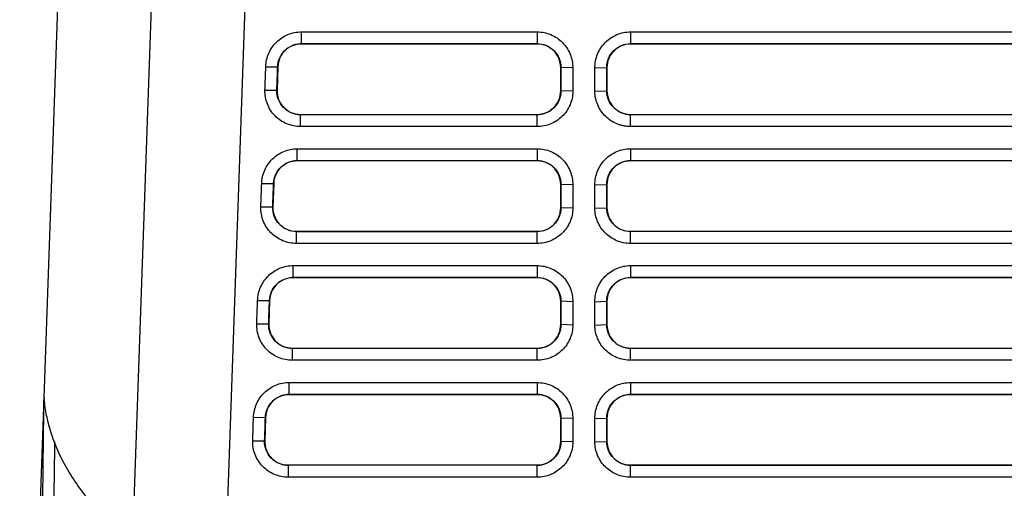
# Model space of a CAD drawing. Header units: millimetres. Extents: x 156812 to 157936, y 112087 to 113571.
# Tile 164 of 204: x 157378 to 157462, y 113260 to 113300. Entities that reach past the tile are written whole.
import ezdxf

# ---------------------------------------------------------------- set-up
doc = ezdxf.new("R2010")
doc.units = ezdxf.units.MM

msp = doc.modelspace()

# ---------------------------------------------------------------- linework, layer by layer
at = {"color": 7, "linetype": 'Continuous', "lineweight": 25}
for p, q in [((157379.917, 113267.788), (157381.879, 113323.982)), ((157387.512, 113255.559), (157389.893, 113323.738)), ((157395.107, 113243.33), (157397.906, 113323.494)), ((157401.95, 113299.09), (157422.131, 113299.09)), ((157401.95, 113298.073), (157401.95, 113299.09)), ((157422.131, 113299.09), (157422.131, 113298.073)), ((157430.131, 113299.09), (157494.131, 113299.09)), ((157430.131, 113299.09), (157430.131, 113298.073)), ((157401.95, 113298.073), (157422.131, 113298.073)), ((157401.95, 113298.059), (157401.95, 113298.073)), ((157422.131, 113298.059), (157401.95, 113298.059)), ((157422.131, 113298.073), (157422.131, 113298.059)), ((157430.131, 113298.073), (157494.131, 113298.073)), ((157430.131, 113298.073), (157430.131, 113298.059)), ((157494.131, 113298.059), (157430.131, 113298.059)), ((157398.899, 113296.11), (157399.917, 113296.109)), ((157399.931, 113296.109), (157399.861, 113294.109)), ((157399.917, 113296.109), (157399.931, 113296.109)), ((157424.165, 113296.038), (157424.151, 113296.038)), ((157424.151, 113294.038), (157424.151, 113296.038)), ((157425.183, 113296.003), (157424.165, 113296.038)), ((157424.165, 113296.038), (157424.165, 113294.038)), ((157425.183, 113296.003), (157425.183, 113294.003)), ((157427.078, 113296.003), (157428.096, 113296.038)), ((157428.11, 113296.038), (157428.11, 113294.038)), ((157398.829, 113294.11), (157399.847, 113294.109)), ((157399.847, 113294.109), (157399.861, 113294.109)), ((157424.165, 113294.038), (157424.151, 113294.038)), ((157425.183, 113294.003), (157424.165, 113294.038)), ((157427.078, 113294.003), (157428.096, 113294.038)), ((157428.096, 113294.038), (157428.11, 113294.038)), ((157401.881, 113292.003), (157401.881, 113292.017)), ((157401.881, 113292.017), (157422.131, 113292.017)), ((157401.881, 113290.986), (157401.881, 113292.003)), ((157422.131, 113292.003), (157401.881, 113292.003)), ((157422.131, 113292.003), (157422.131, 113292.017)), ((157422.131, 113290.986), (157422.131, 113292.003)), ((157430.131, 113292.003), (157430.131, 113292.017)), ((157430.131, 113292.017), (157494.131, 113292.017)), ((157430.131, 113290.986), (157430.131, 113292.003)), ((157422.131, 113290.986), (157401.881, 113290.986)), ((157401.601, 113289.09), (157422.131, 113289.09)), ((157401.601, 113288.073), (157401.601, 113289.09)), ((157422.131, 113289.09), (157422.131, 113288.073)), ((157430.131, 113289.09), (157494.131, 113289.09)), ((157430.131, 113289.09), (157430.131, 113288.073)), ((157401.601, 113288.073), (157422.131, 113288.073)), ((157401.601, 113288.059), (157401.601, 113288.073)), ((157422.131, 113288.059), (157401.601, 113288.059)), ((157422.131, 113288.073), (157422.131, 113288.059)), ((157430.131, 113288.073), (157494.131, 113288.073)), ((157430.131, 113288.073), (157430.131, 113288.059)), ((157494.131, 113288.059), (157430.131, 113288.059)), ((157398.549, 113286.11), (157399.568, 113286.109)), ((157399.581, 113286.109), (157399.512, 113284.109)), ((157399.568, 113286.109), (157399.581, 113286.109)), ((157424.165, 113286.038), (157424.151, 113286.038)), ((157424.151, 113284.038), (157424.151, 113286.038)), ((157425.183, 113286.003), (157424.165, 113286.038)), ((157424.165, 113286.038), (157424.165, 113284.038)), ((157425.183, 113286.003), (157425.183, 113284.003)), ((157427.078, 113286.003), (157428.096, 113286.038)), ((157428.096, 113286.038), (157428.11, 113286.038)), ((157428.11, 113286.038), (157428.11, 113284.038)), ((157398.48, 113284.11), (157399.498, 113284.109)), ((157399.498, 113284.109), (157399.512, 113284.109)), ((157424.165, 113284.038), (157424.151, 113284.038)), ((157425.183, 113284.003), (157424.165, 113284.038)), ((157427.078, 113284.003), (157428.096, 113284.038)), ((157428.096, 113284.038), (157428.11, 113284.038)), ((157401.531, 113282.003), (157401.531, 113282.017)), ((157401.531, 113282.017), (157422.131, 113282.017)), ((157401.531, 113280.986), (157401.531, 113282.003)), ((157422.131, 113282.003), (157401.531, 113282.003)), ((157422.131, 113282.003), (157422.131, 113282.017)), ((157422.131, 113280.986), (157422.131, 113282.003)), ((157430.131, 113282.003), (157430.131, 113282.017)), ((157430.131, 113280.986), (157430.131, 113282.003)), ((157422.131, 113280.986), (157401.531, 113280.986)), ((157401.252, 113279.09), (157422.131, 113279.09)), ((157401.252, 113278.073), (157401.252, 113279.09)), ((157422.131, 113279.09), (157422.131, 113278.073)), ((157430.131, 113279.09), (157494.131, 113279.09)), ((157430.131, 113279.09), (157430.131, 113278.073)), ((157401.252, 113278.073), (157422.131, 113278.073)), ((157401.252, 113278.059), (157401.252, 113278.073)), ((157422.131, 113278.059), (157401.252, 113278.059)), ((157422.131, 113278.073), (157422.131, 113278.059)), ((157430.131, 113278.073), (157494.131, 113278.073)), ((157430.131, 113278.073), (157430.131, 113278.059)), ((157494.131, 113278.059), (157430.131, 113278.059)), ((157398.2, 113276.11), (157399.218, 113276.109)), ((157399.232, 113276.109), (157399.162, 113274.109)), ((157399.218, 113276.109), (157399.232, 113276.109)), ((157424.165, 113276.038), (157424.151, 113276.038)), ((157424.151, 113274.038), (157424.151, 113276.038)), ((157425.183, 113276.003), (157424.165, 113276.038)), ((157424.165, 113276.038), (157424.165, 113274.038)), ((157425.183, 113276.003), (157425.183, 113274.003)), ((157427.078, 113276.003), (157428.096, 113276.038)), ((157428.096, 113276.038), (157428.11, 113276.038)), ((157428.11, 113276.038), (157428.11, 113274.038)), ((157398.13, 113274.11), (157399.148, 113274.109)), ((157399.148, 113274.109), (157399.162, 113274.109)), ((157424.165, 113274.038), (157424.151, 113274.038)), ((157425.183, 113274.003), (157424.165, 113274.038)), ((157427.078, 113274.003), (157428.096, 113274.038)), ((157428.096, 113274.038), (157428.11, 113274.038)), ((157401.182, 113272.003), (157401.182, 113272.017)), ((157401.182, 113272.017), (157422.131, 113272.017)), ((157401.182, 113270.986), (157401.182, 113272.003)), ((157422.131, 113272.003), (157401.182, 113272.003)), ((157422.131, 113272.003), (157422.131, 113272.017)), ((157422.131, 113270.986), (157422.131, 113272.003)), ((157430.131, 113272.003), (157430.131, 113272.017)), ((157430.131, 113272.017), (157494.131, 113272.017)), ((157430.131, 113270.986), (157430.131, 113272.003)), ((157422.131, 113270.986), (157401.182, 113270.986)), ((157400.903, 113269.09), (157422.131, 113269.09)), ((157400.903, 113268.073), (157400.903, 113269.09)), ((157422.131, 113269.09), (157422.131, 113268.073)), ((157430.131, 113269.09), (157494.131, 113269.09)), ((157430.131, 113269.09), (157430.131, 113268.073)), ((157379.889, 113266.983), (157379.911, 113267.615)), ((157400.903, 113268.073), (157422.131, 113268.073)), ((157400.903, 113268.073), (157400.903, 113268.059)), ((157422.131, 113268.059), (157400.903, 113268.059)), ((157422.131, 113268.059), (157422.131, 113268.073)), ((157430.131, 113268.073), (157494.131, 113268.073)), ((157430.131, 113268.059), (157430.131, 113268.073)), ((157494.131, 113268.059), (157430.131, 113268.059)), ((157379.871, 113266.983), (157377.831, 113208.539)), ((157397.851, 113266.11), (157398.869, 113266.109)), ((157398.883, 113266.109), (157398.813, 113264.109)), ((157398.883, 113266.109), (157398.869, 113266.109)), ((157424.151, 113266.038), (157424.165, 113266.038)), ((157424.151, 113264.038), (157424.151, 113266.038)), ((157425.183, 113266.003), (157424.165, 113266.038)), ((157424.165, 113266.038), (157424.165, 113264.038)), ((157425.183, 113266.003), (157425.183, 113264.003)), ((157427.078, 113266.003), (157428.096, 113266.038)), ((157428.11, 113266.038), (157428.096, 113266.038)), ((157428.11, 113266.038), (157428.11, 113264.038)), ((157397.781, 113264.11), (157398.799, 113264.109)), ((157398.813, 113264.109), (157398.799, 113264.109)), ((157424.151, 113264.038), (157424.165, 113264.038)), ((157424.172, 113264.038), (157424.151, 113264.038)), ((157425.183, 113264.003), (157424.165, 113264.038)), ((157427.078, 113264.003), (157428.096, 113264.038)), ((157428.11, 113264.038), (157428.096, 113264.038)), ((157400.833, 113262.017), (157400.833, 113262.003)), ((157400.833, 113260.986), (157400.833, 113262.003)), ((157422.131, 113262.003), (157400.833, 113262.003)), ((157422.131, 113262.017), (157422.131, 113262.003)), ((157422.131, 113260.986), (157422.131, 113262.003)), ((157430.131, 113262.017), (157430.131, 113262.003)), ((157430.131, 113262.017), (157494.131, 113262.017)), ((157430.131, 113260.986), (157430.131, 113262.003)), ((157422.131, 113260.986), (157400.833, 113260.986))]:
    msp.add_line(p, q, dxfattribs=at)
at = {"color": 144, "linetype": 'Continuous', "lineweight": 18}
for p, q in [((157428.096, 113296.038), (157428.11, 113296.038)), ((157430.131, 113282.017), (157494.131, 113282.017)), ((157400.833, 113262.017), (157422.131, 113262.017))]:
    msp.add_line(p, q, dxfattribs=at)
at = {"color": 7, "linetype": 'Continuous', "lineweight": 25, "flags": 128}
for points in [[(157494.131, 113292.003), (157458.291, 113292.003), (157430.131, 113292.003)], [(157494.131, 113290.986), (157458.291, 113290.986), (157430.131, 113290.986)], [(157494.131, 113282.003), (157458.291, 113282.003), (157430.131, 113282.003)], [(157494.131, 113280.986), (157458.291, 113280.986), (157430.131, 113280.986)], [(157494.131, 113272.003), (157458.291, 113272.003), (157430.131, 113272.003)], [(157494.131, 113270.986), (157458.291, 113270.986), (157430.131, 113270.986)], [(157379.917, 113267.788), (157379.914, 113267.691), (157379.911, 113267.615)], [(157494.131, 113262.003), (157458.291, 113262.003), (157430.131, 113262.003)], [(157494.131, 113260.986), (157458.291, 113260.986), (157430.131, 113260.986)]]:
    msp.add_lwpolyline(points, dxfattribs=at)
at = {"color": 7, "linetype": 'Continuous', "lineweight": 25}
for points, knots in [([(157398.899, 113296.11), (157398.912, 113296.502), (157399.001, 113296.892), (157399.316, 113297.612), (157399.543, 113297.942), (157400.104, 113298.492), (157400.438, 113298.713), (157401.164, 113299.012), (157401.557, 113299.09), (157401.95, 113299.09)], [0, 0, 0, 0, 0.25, 0.25, 0.5, 0.5, 0.75, 0.75, 1, 1, 1, 1]), ([(157422.131, 113299.09), (157422.532, 113299.09), (157422.934, 113299.008), (157423.675, 113298.696), (157424.013, 113298.466), (157424.577, 113297.893), (157424.802, 113297.551), (157425.105, 113296.807), (157425.183, 113296.405), (157425.183, 113296.003)], [0, 0, 0, 0, 0.25, 0.25, 0.5, 0.5, 0.75, 0.75, 1, 1, 1, 1]), ([(157427.078, 113296.003), (157427.078, 113296.405), (157427.156, 113296.807), (157427.459, 113297.551), (157427.684, 113297.893), (157428.248, 113298.466), (157428.586, 113298.696), (157429.327, 113299.008), (157429.729, 113299.09), (157430.131, 113299.09)], [0, 0, 0, 0, 0.25, 0.25, 0.5, 0.5, 0.75, 0.75, 1, 1, 1, 1]), ([(157399.917, 113296.109), (157399.926, 113296.371), (157399.986, 113296.63), (157400.2, 113297.108), (157400.353, 113297.325), (157400.728, 113297.686), (157400.951, 113297.83), (157401.432, 113298.023), (157401.691, 113298.073), (157401.95, 113298.073)], [0, 0, 0, 0, 0.25, 0.25, 0.5, 0.5, 0.75, 0.75, 1, 1, 1, 1]), ([(157401.95, 113298.059), (157401.816, 113298.059), (157401.681, 113298.045), (157401.417, 113297.992), (157401.287, 113297.952), (157400.923, 113297.8), (157400.277, 113297.366), (157399.949, 113296.639), (157399.931, 113296.109)], [0, 0, 0, 0, 0.125, 0.125, 0.25, 0.25, 0.5, 1, 1, 1, 1]), ([(157422.131, 113298.073), (157422.395, 113298.073), (157422.66, 113298.021), (157423.151, 113297.819), (157423.377, 113297.669), (157423.755, 113297.293), (157423.906, 113297.067), (157424.112, 113296.574), (157424.166, 113296.306), (157424.165, 113296.038)], [0, 0, 0, 0, 0.25, 0.25, 0.5, 0.5, 0.75, 0.75, 1, 1, 1, 1]), ([(157424.151, 113296.038), (157424.151, 113296.31), (157424.097, 113296.578), (157423.938, 113296.951), (157423.873, 113297.071), (157423.722, 113297.292), (157423.297, 113297.798), (157422.667, 113298.059), (157422.131, 113298.059)], [0, 0, 0, 0, 0.25, 0.25, 0.375, 0.375, 0.5, 1, 1, 1, 1]), ([(157428.096, 113296.038), (157428.096, 113296.306), (157428.149, 113296.574), (157428.355, 113297.067), (157428.507, 113297.293), (157428.885, 113297.669), (157429.11, 113297.819), (157429.601, 113298.021), (157429.866, 113298.073), (157430.131, 113298.073)], [0, 0, 0, 0, 0.25, 0.25, 0.5, 0.5, 0.75, 0.75, 1, 1, 1, 1]), ([(157430.131, 113298.059), (157429.859, 113298.059), (157429.591, 113298.004), (157429.217, 113297.846), (157429.097, 113297.78), (157428.877, 113297.629), (157428.371, 113297.204), (157428.11, 113296.574), (157428.11, 113296.038)], [0, 0, 0, 0, 0.25, 0.25, 0.375, 0.375, 0.5, 1, 1, 1, 1]), ([(157401.881, 113290.986), (157401.474, 113290.986), (157401.068, 113291.067), (157400.318, 113291.38), (157399.975, 113291.612), (157399.406, 113292.192), (157399.181, 113292.539), (157398.885, 113293.295), (157398.815, 113293.704), (157398.829, 113294.11)], [0, 0, 0, 0, 0.25, 0.25, 0.5, 0.5, 0.75, 0.75, 1, 1, 1, 1]), ([(157401.881, 113292.003), (157401.607, 113292.003), (157401.333, 113292.059), (157400.83, 113292.274), (157400.601, 113292.433), (157400.224, 113292.826), (157400.076, 113293.06), (157399.883, 113293.566), (157399.838, 113293.839), (157399.847, 113294.109)], [0, 0, 0, 0, 0.25, 0.25, 0.5, 0.5, 0.75, 0.75, 1, 1, 1, 1]), ([(157399.861, 113294.109), (157399.851, 113293.831), (157399.899, 113293.555), (157400.051, 113293.169), (157400.115, 113293.044), (157400.265, 113292.816), (157400.69, 113292.29), (157401.332, 113292.017), (157401.881, 113292.017)], [0, 0, 0, 0, 0.25, 0.25, 0.375, 0.375, 0.5, 1, 1, 1, 1]), ([(157424.165, 113294.038), (157424.165, 113293.773), (157424.113, 113293.509), (157423.911, 113293.018), (157423.761, 113292.792), (157423.386, 113292.414), (157423.16, 113292.263), (157422.666, 113292.057), (157422.398, 113292.003), (157422.131, 113292.003)], [0, 0, 0, 0, 0.25, 0.25, 0.5, 0.5, 0.75, 0.75, 1, 1, 1, 1]), ([(157422.131, 113292.017), (157422.402, 113292.017), (157422.671, 113292.072), (157423.044, 113292.23), (157423.164, 113292.296), (157423.384, 113292.447), (157423.89, 113292.872), (157424.151, 113293.502), (157424.151, 113294.038)], [0, 0, 0, 0, 0.25, 0.25, 0.375, 0.375, 0.5, 1, 1, 1, 1]), ([(157425.183, 113294.003), (157425.183, 113293.606), (157425.102, 113293.209), (157424.794, 113292.477), (157424.566, 113292.143), (157424, 113291.585), (157423.661, 113291.363), (157422.925, 113291.064), (157422.528, 113290.986), (157422.131, 113290.986)], [0, 0, 0, 0, 0.25, 0.25, 0.5, 0.5, 0.75, 0.75, 1, 1, 1, 1]), ([(157430.131, 113290.986), (157430.081, 113290.987), (157429.982, 113290.988), (157429.833, 113290.999), (157429.686, 113291.017), (157429.49, 113291.05), (157429.248, 113291.11), (157428.873, 113291.241), (157428.431, 113291.473), (157427.966, 113291.848), (157427.583, 113292.308), (157427.344, 113292.745), (157427.208, 113293.118), (157427.134, 113293.408), (157427.087, 113293.704), (157427.081, 113293.904), (157427.078, 113294.003)], [0, 0, 0, 0, 0.03128, 0.062481, 0.093675, 0.124935, 0.187532, 0.250162, 0.374605, 0.499786, 0.624251, 0.749305, 0.811626, 0.874213, 0.937232, 1, 1, 1, 1]), ([(157430.131, 113292.003), (157429.863, 113292.003), (157429.595, 113292.057), (157429.101, 113292.263), (157428.875, 113292.415), (157428.5, 113292.792), (157428.35, 113293.018), (157428.148, 113293.509), (157428.096, 113293.773), (157428.096, 113294.038)], [0, 0, 0, 0, 0.25, 0.25, 0.5, 0.5, 0.75, 0.75, 1, 1, 1, 1]), ([(157428.11, 113294.038), (157428.11, 113293.766), (157428.164, 113293.498), (157428.323, 113293.125), (157428.389, 113293.005), (157428.539, 113292.785), (157428.964, 113292.279), (157429.595, 113292.017), (157430.131, 113292.017)], [0, 0, 0, 0, 0.25, 0.25, 0.375, 0.375, 0.5, 1, 1, 1, 1]), ([(157398.549, 113286.11), (157398.563, 113286.502), (157398.652, 113286.892), (157398.967, 113287.612), (157399.193, 113287.942), (157399.755, 113288.492), (157400.088, 113288.713), (157400.815, 113289.012), (157401.208, 113289.09), (157401.601, 113289.09)], [0, 0, 0, 0, 0.25, 0.25, 0.5, 0.5, 0.75, 0.75, 1, 1, 1, 1]), ([(157422.131, 113289.09), (157422.532, 113289.09), (157422.934, 113289.008), (157423.675, 113288.696), (157424.013, 113288.466), (157424.577, 113287.893), (157424.802, 113287.551), (157425.105, 113286.806), (157425.183, 113286.405), (157425.183, 113286.003)], [0, 0, 0, 0, 0.25, 0.25, 0.5, 0.5, 0.75, 0.75, 1, 1, 1, 1]), ([(157427.078, 113286.003), (157427.078, 113286.405), (157427.156, 113286.807), (157427.459, 113287.551), (157427.684, 113287.893), (157428.248, 113288.466), (157428.586, 113288.696), (157429.327, 113289.008), (157429.729, 113289.09), (157430.131, 113289.09)], [0, 0, 0, 0, 0.25, 0.25, 0.5, 0.5, 0.75, 0.75, 1, 1, 1, 1]), ([(157399.568, 113286.109), (157399.577, 113286.371), (157399.637, 113286.63), (157399.85, 113287.108), (157400.003, 113287.325), (157400.379, 113287.686), (157400.602, 113287.83), (157401.083, 113288.023), (157401.342, 113288.073), (157401.601, 113288.073)], [0, 0, 0, 0, 0.25, 0.25, 0.5, 0.5, 0.75, 0.75, 1, 1, 1, 1]), ([(157401.601, 113288.059), (157401.466, 113288.059), (157401.332, 113288.045), (157401.068, 113287.992), (157400.938, 113287.952), (157400.573, 113287.8), (157399.928, 113287.366), (157399.6, 113286.639), (157399.581, 113286.109)], [0, 0, 0, 0, 0.125, 0.125, 0.25, 0.25, 0.5, 1, 1, 1, 1]), ([(157422.131, 113288.073), (157422.395, 113288.073), (157422.66, 113288.021), (157423.151, 113287.819), (157423.377, 113287.669), (157423.755, 113287.293), (157423.906, 113287.067), (157424.112, 113286.574), (157424.166, 113286.306), (157424.165, 113286.038)], [0, 0, 0, 0, 0.25, 0.25, 0.5, 0.5, 0.75, 0.75, 1, 1, 1, 1]), ([(157424.151, 113286.038), (157424.151, 113286.31), (157424.097, 113286.578), (157423.938, 113286.951), (157423.873, 113287.071), (157423.722, 113287.292), (157423.297, 113287.798), (157422.667, 113288.059), (157422.131, 113288.059)], [0, 0, 0, 0, 0.25, 0.25, 0.375, 0.375, 0.5, 1, 1, 1, 1]), ([(157428.096, 113286.038), (157428.096, 113286.306), (157428.149, 113286.574), (157428.355, 113287.067), (157428.507, 113287.293), (157428.885, 113287.669), (157429.11, 113287.819), (157429.601, 113288.021), (157429.866, 113288.073), (157430.131, 113288.073)], [0, 0, 0, 0, 0.25, 0.25, 0.5, 0.5, 0.75, 0.75, 1, 1, 1, 1]), ([(157430.131, 113288.059), (157429.859, 113288.059), (157429.591, 113288.004), (157429.217, 113287.846), (157429.097, 113287.78), (157428.877, 113287.629), (157428.371, 113287.204), (157428.11, 113286.574), (157428.11, 113286.038)], [0, 0, 0, 0, 0.25, 0.25, 0.375, 0.375, 0.5, 1, 1, 1, 1]), ([(157401.531, 113280.986), (157401.125, 113280.986), (157400.719, 113281.067), (157399.969, 113281.38), (157399.626, 113281.612), (157399.057, 113282.192), (157398.832, 113282.539), (157398.536, 113283.295), (157398.465, 113283.704), (157398.48, 113284.11)], [0, 0, 0, 0, 0.25, 0.25, 0.5, 0.5, 0.75, 0.75, 1, 1, 1, 1]), ([(157401.531, 113282.003), (157401.258, 113282.003), (157400.984, 113282.059), (157400.481, 113282.274), (157400.252, 113282.433), (157399.875, 113282.826), (157399.727, 113283.06), (157399.534, 113283.566), (157399.488, 113283.839), (157399.498, 113284.109)], [0, 0, 0, 0, 0.25, 0.25, 0.5, 0.5, 0.75, 0.75, 1, 1, 1, 1]), ([(157399.512, 113284.109), (157399.502, 113283.831), (157399.55, 113283.555), (157399.702, 113283.169), (157399.766, 113283.044), (157399.915, 113282.816), (157400.34, 113282.29), (157400.983, 113282.017), (157401.531, 113282.017)], [0, 0, 0, 0, 0.25, 0.25, 0.375, 0.375, 0.5, 1, 1, 1, 1]), ([(157424.165, 113284.038), (157424.165, 113283.773), (157424.113, 113283.509), (157423.911, 113283.018), (157423.761, 113282.792), (157423.386, 113282.414), (157423.16, 113282.263), (157422.666, 113282.057), (157422.398, 113282.003), (157422.131, 113282.003)], [0, 0, 0, 0, 0.25, 0.25, 0.5, 0.5, 0.75, 0.75, 1, 1, 1, 1]), ([(157422.131, 113282.017), (157422.402, 113282.017), (157422.671, 113282.072), (157423.044, 113282.23), (157423.164, 113282.296), (157423.384, 113282.447), (157423.89, 113282.872), (157424.151, 113283.502), (157424.151, 113284.038)], [0, 0, 0, 0, 0.25, 0.25, 0.375, 0.375, 0.5, 1, 1, 1, 1]), ([(157425.183, 113284.003), (157425.183, 113283.606), (157425.102, 113283.209), (157424.794, 113282.477), (157424.566, 113282.143), (157424, 113281.585), (157423.661, 113281.363), (157422.925, 113281.064), (157422.528, 113280.986), (157422.131, 113280.986)], [0, 0, 0, 0, 0.25, 0.25, 0.5, 0.5, 0.75, 0.75, 1, 1, 1, 1]), ([(157430.131, 113280.986), (157429.733, 113280.986), (157429.336, 113281.063), (157428.6, 113281.363), (157428.261, 113281.585), (157427.695, 113282.143), (157427.467, 113282.477), (157427.159, 113283.209), (157427.078, 113283.606), (157427.078, 113284.003)], [0, 0, 0, 0, 0.25, 0.25, 0.5, 0.5, 0.75, 0.75, 1, 1, 1, 1]), ([(157430.131, 113282.003), (157429.863, 113282.003), (157429.595, 113282.057), (157429.101, 113282.263), (157428.875, 113282.415), (157428.5, 113282.792), (157428.35, 113283.018), (157428.148, 113283.509), (157428.096, 113283.773), (157428.096, 113284.038)], [0, 0, 0, 0, 0.25, 0.25, 0.5, 0.5, 0.75, 0.75, 1, 1, 1, 1]), ([(157428.11, 113284.038), (157428.11, 113283.766), (157428.164, 113283.498), (157428.323, 113283.125), (157428.389, 113283.005), (157428.539, 113282.785), (157428.964, 113282.279), (157429.595, 113282.017), (157430.131, 113282.017)], [0, 0, 0, 0, 0.25, 0.25, 0.375, 0.375, 0.5, 1, 1, 1, 1]), ([(157398.2, 113276.11), (157398.214, 113276.502), (157398.302, 113276.892), (157398.617, 113277.612), (157398.844, 113277.942), (157399.405, 113278.492), (157399.739, 113278.713), (157400.466, 113279.012), (157400.859, 113279.09), (157401.252, 113279.09)], [0, 0, 0, 0, 0.25, 0.25, 0.5, 0.5, 0.75, 0.75, 1, 1, 1, 1]), ([(157422.131, 113279.09), (157422.532, 113279.09), (157422.934, 113279.008), (157423.675, 113278.696), (157424.013, 113278.466), (157424.577, 113277.893), (157424.802, 113277.551), (157425.105, 113276.807), (157425.183, 113276.405), (157425.183, 113276.003)], [0, 0, 0, 0, 0.25, 0.25, 0.5, 0.5, 0.75, 0.75, 1, 1, 1, 1]), ([(157427.078, 113276.003), (157427.078, 113276.405), (157427.156, 113276.807), (157427.459, 113277.551), (157427.684, 113277.893), (157428.248, 113278.466), (157428.586, 113278.696), (157429.327, 113279.008), (157429.729, 113279.09), (157430.131, 113279.09)], [0, 0, 0, 0, 0.25, 0.25, 0.5, 0.5, 0.75, 0.75, 1, 1, 1, 1]), ([(157399.218, 113276.109), (157399.227, 113276.371), (157399.288, 113276.63), (157399.501, 113277.108), (157399.654, 113277.325), (157400.03, 113277.686), (157400.252, 113277.83), (157400.734, 113278.023), (157400.993, 113278.073), (157401.252, 113278.073)], [0, 0, 0, 0, 0.25, 0.25, 0.5, 0.5, 0.75, 0.75, 1, 1, 1, 1]), ([(157401.252, 113278.059), (157401.117, 113278.059), (157400.983, 113278.045), (157400.719, 113277.992), (157400.589, 113277.952), (157400.224, 113277.8), (157399.578, 113277.366), (157399.251, 113276.639), (157399.232, 113276.109)], [0, 0, 0, 0, 0.125, 0.125, 0.25, 0.25, 0.5, 1, 1, 1, 1]), ([(157422.131, 113278.073), (157422.395, 113278.073), (157422.66, 113278.021), (157423.151, 113277.819), (157423.377, 113277.669), (157423.755, 113277.293), (157423.906, 113277.067), (157424.112, 113276.574), (157424.166, 113276.306), (157424.165, 113276.038)], [0, 0, 0, 0, 0.25, 0.25, 0.5, 0.5, 0.75, 0.75, 1, 1, 1, 1]), ([(157424.151, 113276.038), (157424.151, 113276.31), (157424.097, 113276.578), (157423.938, 113276.951), (157423.873, 113277.071), (157423.722, 113277.292), (157423.297, 113277.798), (157422.667, 113278.059), (157422.131, 113278.059)], [0, 0, 0, 0, 0.25, 0.25, 0.375, 0.375, 0.5, 1, 1, 1, 1]), ([(157428.096, 113276.038), (157428.096, 113276.306), (157428.149, 113276.574), (157428.355, 113277.067), (157428.507, 113277.293), (157428.885, 113277.669), (157429.11, 113277.819), (157429.601, 113278.021), (157429.866, 113278.073), (157430.131, 113278.073)], [0, 0, 0, 0, 0.25, 0.25, 0.5, 0.5, 0.75, 0.75, 1, 1, 1, 1]), ([(157430.131, 113278.059), (157429.859, 113278.059), (157429.591, 113278.004), (157429.217, 113277.846), (157429.097, 113277.78), (157428.877, 113277.629), (157428.371, 113277.204), (157428.11, 113276.574), (157428.11, 113276.038)], [0, 0, 0, 0, 0.25, 0.25, 0.375, 0.375, 0.5, 1, 1, 1, 1]), ([(157401.182, 113270.986), (157400.776, 113270.986), (157400.37, 113271.067), (157399.62, 113271.38), (157399.277, 113271.612), (157398.708, 113272.192), (157398.482, 113272.539), (157398.186, 113273.295), (157398.116, 113273.704), (157398.13, 113274.11)], [0, 0, 0, 0, 0.25, 0.25, 0.5, 0.5, 0.75, 0.75, 1, 1, 1, 1]), ([(157401.182, 113272.003), (157400.908, 113272.003), (157400.635, 113272.059), (157400.132, 113272.274), (157399.903, 113272.433), (157399.526, 113272.826), (157399.378, 113273.06), (157399.184, 113273.566), (157399.139, 113273.839), (157399.148, 113274.109)], [0, 0, 0, 0, 0.25, 0.25, 0.5, 0.5, 0.75, 0.75, 1, 1, 1, 1]), ([(157399.162, 113274.109), (157399.153, 113273.831), (157399.2, 113273.555), (157399.352, 113273.169), (157399.417, 113273.044), (157399.566, 113272.816), (157399.991, 113272.29), (157400.634, 113272.017), (157401.182, 113272.017)], [0, 0, 0, 0, 0.25, 0.25, 0.375, 0.375, 0.5, 1, 1, 1, 1]), ([(157424.165, 113274.038), (157424.165, 113273.773), (157424.113, 113273.509), (157423.911, 113273.018), (157423.761, 113272.792), (157423.386, 113272.414), (157423.16, 113272.263), (157422.666, 113272.057), (157422.398, 113272.003), (157422.131, 113272.003)], [0, 0, 0, 0, 0.25, 0.25, 0.5, 0.5, 0.75, 0.75, 1, 1, 1, 1]), ([(157422.131, 113272.017), (157422.402, 113272.017), (157422.671, 113272.072), (157423.044, 113272.23), (157423.164, 113272.296), (157423.384, 113272.447), (157423.89, 113272.872), (157424.151, 113273.502), (157424.151, 113274.038)], [0, 0, 0, 0, 0.25, 0.25, 0.375, 0.375, 0.5, 1, 1, 1, 1]), ([(157425.183, 113274.003), (157425.183, 113273.606), (157425.102, 113273.209), (157424.794, 113272.477), (157424.566, 113272.143), (157424, 113271.585), (157423.661, 113271.363), (157422.925, 113271.064), (157422.528, 113270.986), (157422.131, 113270.986)], [0, 0, 0, 0, 0.25, 0.25, 0.5, 0.5, 0.75, 0.75, 1, 1, 1, 1]), ([(157430.131, 113270.986), (157429.733, 113270.986), (157429.336, 113271.063), (157428.6, 113271.363), (157428.261, 113271.585), (157427.695, 113272.143), (157427.467, 113272.477), (157427.159, 113273.209), (157427.078, 113273.606), (157427.078, 113274.003)], [0, 0, 0, 0, 0.25, 0.25, 0.5, 0.5, 0.75, 0.75, 1, 1, 1, 1]), ([(157430.131, 113272.003), (157429.863, 113272.003), (157429.595, 113272.057), (157429.101, 113272.263), (157428.875, 113272.415), (157428.5, 113272.792), (157428.35, 113273.018), (157428.148, 113273.509), (157428.096, 113273.773), (157428.096, 113274.038)], [0, 0, 0, 0, 0.25, 0.25, 0.5, 0.5, 0.75, 0.75, 1, 1, 1, 1]), ([(157428.11, 113274.038), (157428.11, 113273.766), (157428.164, 113273.498), (157428.323, 113273.125), (157428.389, 113273.005), (157428.539, 113272.785), (157428.964, 113272.279), (157429.595, 113272.017), (157430.131, 113272.017)], [0, 0, 0, 0, 0.25, 0.25, 0.375, 0.375, 0.5, 1, 1, 1, 1]), ([(157397.851, 113266.11), (157397.865, 113266.502), (157397.953, 113266.892), (157398.268, 113267.612), (157398.495, 113267.942), (157399.056, 113268.492), (157399.39, 113268.713), (157400.117, 113269.012), (157400.51, 113269.09), (157400.903, 113269.09)], [0, 0, 0, 0, 0.25, 0.25, 0.5, 0.5, 0.75, 0.75, 1, 1, 1, 1]), ([(157422.131, 113269.09), (157422.532, 113269.09), (157422.934, 113269.008), (157423.675, 113268.696), (157424.013, 113268.466), (157424.577, 113267.893), (157424.802, 113267.551), (157425.105, 113266.806), (157425.183, 113266.405), (157425.183, 113266.003)], [0, 0, 0, 0, 0.25, 0.25, 0.5, 0.5, 0.75, 0.75, 1, 1, 1, 1]), ([(157427.078, 113266.003), (157427.078, 113266.405), (157427.156, 113266.807), (157427.459, 113267.551), (157427.684, 113267.893), (157428.248, 113268.466), (157428.586, 113268.696), (157429.327, 113269.008), (157429.729, 113269.09), (157430.131, 113269.09)], [0, 0, 0, 0, 0.25, 0.25, 0.5, 0.5, 0.75, 0.75, 1, 1, 1, 1]), ([(157387.512, 113255.559), (157387.389, 113255.653), (157387.142, 113255.839), (157386.783, 113256.125), (157386.431, 113256.414), (157386.088, 113256.708), (157385.752, 113257.007), (157385.425, 113257.309), (157385.105, 113257.616), (157384.794, 113257.928), (157384.138, 113258.611), (157383.209, 113259.696), (157382.144, 113261.225), (157381.273, 113262.811), (157380.737, 113264.117), (157380.421, 113265.109), (157380.243, 113265.775), (157380.099, 113266.443), (157379.987, 113267.114), (157379.94, 113267.563), (157379.917, 113267.788)], [0, 0, 0, 0, 0.027685, 0.055352, 0.083011, 0.110671, 0.138343, 0.166035, 0.193758, 0.221521, 0.249333, 0.374366, 0.499138, 0.624167, 0.749589, 0.7998, 0.849891, 0.899917, 0.949935, 1, 1, 1, 1]), ([(157398.869, 113266.109), (157398.878, 113266.371), (157398.938, 113266.63), (157399.152, 113267.108), (157399.305, 113267.325), (157399.681, 113267.686), (157399.903, 113267.83), (157400.385, 113268.023), (157400.644, 113268.073), (157400.903, 113268.073)], [0, 0, 0, 0, 0.25, 0.25, 0.5, 0.5, 0.75, 0.75, 1, 1, 1, 1]), ([(157400.903, 113268.059), (157400.768, 113268.059), (157400.633, 113268.045), (157400.369, 113267.992), (157400.24, 113267.952), (157399.875, 113267.8), (157399.229, 113267.366), (157398.902, 113266.639), (157398.883, 113266.109)], [0, 0, 0, 0, 0.125, 0.125, 0.25, 0.25, 0.5, 1, 1, 1, 1]), ([(157422.131, 113268.073), (157422.395, 113268.073), (157422.66, 113268.021), (157423.151, 113267.819), (157423.377, 113267.669), (157423.755, 113267.293), (157423.906, 113267.067), (157424.112, 113266.574), (157424.166, 113266.306), (157424.165, 113266.038)], [0, 0, 0, 0, 0.25, 0.25, 0.5, 0.5, 0.75, 0.75, 1, 1, 1, 1]), ([(157424.151, 113266.038), (157424.151, 113266.31), (157424.097, 113266.578), (157423.938, 113266.951), (157423.873, 113267.071), (157423.722, 113267.292), (157423.297, 113267.798), (157422.667, 113268.059), (157422.131, 113268.059)], [0, 0, 0, 0, 0.25, 0.25, 0.375, 0.375, 0.5, 1, 1, 1, 1]), ([(157428.096, 113266.038), (157428.096, 113266.306), (157428.149, 113266.574), (157428.355, 113267.067), (157428.507, 113267.293), (157428.885, 113267.669), (157429.11, 113267.819), (157429.601, 113268.021), (157429.866, 113268.073), (157430.131, 113268.073)], [0, 0, 0, 0, 0.25, 0.25, 0.5, 0.5, 0.75, 0.75, 1, 1, 1, 1]), ([(157430.131, 113268.059), (157429.859, 113268.059), (157429.591, 113268.004), (157429.217, 113267.846), (157429.097, 113267.78), (157428.877, 113267.629), (157428.371, 113267.204), (157428.11, 113266.574), (157428.11, 113266.038)], [0, 0, 0, 0, 0.25, 0.25, 0.375, 0.375, 0.5, 1, 1, 1, 1]), ([(157379.871, 113266.983), (157379.864, 113266.352), (157379.85, 113265.091), (157379.828, 113263.207), (157379.807, 113261.33), (157379.786, 113259.463), (157379.765, 113257.603), (157379.744, 113255.752), (157379.723, 113253.91), (157379.702, 113252.076), (157379.681, 113250.251), (157379.66, 113248.434), (157379.64, 113246.626), (157379.619, 113244.826), (157379.599, 113243.035), (157379.579, 113241.253), (157379.559, 113239.479), (157379.539, 113237.714), (157379.519, 113235.958), (157379.499, 113234.21), (157379.479, 113232.471), (157379.459, 113230.741), (157379.44, 113229.019), (157379.42, 113227.306), (157379.401, 113225.602), (157379.382, 113223.906), (157379.362, 113222.219), (157379.343, 113220.541), (157379.324, 113218.872), (157379.305, 113217.211), (157379.287, 113215.559), (157379.268, 113213.916), (157379.249, 113212.281), (157379.231, 113210.656), (157379.212, 113209.039), (157379.194, 113207.43), (157379.176, 113205.831), (157379.158, 113204.24), (157379.14, 113202.658), (157379.122, 113201.084), (157379.104, 113199.52), (157379.086, 113197.964), (157379.069, 113196.416), (157379.051, 113194.878), (157379.034, 113193.348), (157379.016, 113191.827), (157378.999, 113190.314), (157378.982, 113188.811), (157378.965, 113187.315), (157378.948, 113185.829), (157378.931, 113184.351), (157378.915, 113182.882), (157378.898, 113181.421), (157378.881, 113179.969), (157378.865, 113178.526), (157378.849, 113177.091), (157378.832, 113175.665), (157378.816, 113174.248), (157378.8, 113172.839), (157378.784, 113171.438), (157378.768, 113170.046), (157378.753, 113168.663), (157378.737, 113167.288), (157378.721, 113165.922), (157378.706, 113164.564), (157378.691, 113163.215), (157378.675, 113161.873), (157378.665, 113160.984), (157378.66, 113160.54)], [0, 0, 0, 0, 0.0169076, 0.0337612, 0.0505607, 0.0673062, 0.0839977, 0.1006351, 0.1172185, 0.1337479, 0.1502233, 0.1666446, 0.1830118, 0.1993251, 0.2155843, 0.2317894, 0.2479406, 0.2640377, 0.2800808, 0.2960698, 0.3120048, 0.3278858, 0.3437127, 0.3594856, 0.3752045, 0.3908693, 0.4064801, 0.4220369, 0.4375396, 0.4529883, 0.468383, 0.4837236, 0.4990102, 0.5142427, 0.5294213, 0.5445458, 0.5596162, 0.5746327, 0.5895951, 0.6045034, 0.6193578, 0.6341581, 0.6489043, 0.6635966, 0.6782347, 0.6928189, 0.707349, 0.7218251, 0.7362472, 0.7506152, 0.7649292, 0.7791892, 0.7933951, 0.807547, 0.8216449, 0.8356887, 0.8496785, 0.8636142, 0.877496, 0.8913237, 0.9050973, 0.9188169, 0.9324825, 0.9460941, 0.9596516, 0.9731551, 0.9866046, 1, 1, 1, 1]), ([(157400.833, 113260.986), (157400.427, 113260.986), (157400.021, 113261.067), (157399.271, 113261.38), (157398.928, 113261.612), (157398.358, 113262.192), (157398.133, 113262.539), (157397.837, 113263.295), (157397.767, 113263.704), (157397.781, 113264.11)], [0, 0, 0, 0, 0.25, 0.25, 0.5, 0.5, 0.75, 0.75, 1, 1, 1, 1]), ([(157400.833, 113262.003), (157400.559, 113262.003), (157400.285, 113262.059), (157399.782, 113262.274), (157399.554, 113262.433), (157399.176, 113262.826), (157399.028, 113263.06), (157398.835, 113263.566), (157398.79, 113263.839), (157398.799, 113264.109)], [0, 0, 0, 0, 0.25, 0.25, 0.5, 0.5, 0.75, 0.75, 1, 1, 1, 1]), ([(157398.813, 113264.109), (157398.804, 113263.831), (157398.851, 113263.555), (157399.003, 113263.169), (157399.068, 113263.044), (157399.217, 113262.816), (157399.642, 113262.29), (157400.285, 113262.017), (157400.833, 113262.017)], [0, 0, 0, 0, 0.25, 0.25, 0.375, 0.375, 0.5, 1, 1, 1, 1]), ([(157379.94, 113185.126), (157379.993, 113189.798), (157380.102, 113199.409), (157380.275, 113214.578), (157380.46, 113230.83), (157380.649, 113247.393), (157380.777, 113258.654), (157380.838, 113264.029)], [0, 0, 0, 0, 0.184673, 0.37994, 0.585802, 0.802258, 1, 1, 1, 1]), ([(157424.165, 113264.038), (157424.165, 113263.773), (157424.113, 113263.509), (157423.911, 113263.018), (157423.761, 113262.792), (157423.386, 113262.414), (157423.16, 113262.263), (157422.666, 113262.057), (157422.398, 113262.003), (157422.131, 113262.003)], [0, 0, 0, 0, 0.25, 0.25, 0.5, 0.5, 0.75, 0.75, 1, 1, 1, 1]), ([(157422.131, 113262.017), (157422.402, 113262.017), (157422.671, 113262.072), (157423.044, 113262.23), (157423.164, 113262.296), (157423.384, 113262.447), (157423.89, 113262.872), (157424.151, 113263.502), (157424.151, 113264.038)], [0, 0, 0, 0, 0.25, 0.25, 0.375, 0.375, 0.5, 1, 1, 1, 1]), ([(157425.183, 113264.003), (157425.183, 113263.606), (157425.102, 113263.209), (157424.794, 113262.477), (157424.566, 113262.143), (157424, 113261.585), (157423.661, 113261.363), (157422.925, 113261.064), (157422.528, 113260.986), (157422.131, 113260.986)], [0, 0, 0, 0, 0.25, 0.25, 0.5, 0.5, 0.75, 0.75, 1, 1, 1, 1]), ([(157430.131, 113260.986), (157429.733, 113260.986), (157429.336, 113261.063), (157428.6, 113261.363), (157428.261, 113261.585), (157427.695, 113262.143), (157427.467, 113262.477), (157427.159, 113263.209), (157427.078, 113263.606), (157427.078, 113264.003)], [0, 0, 0, 0, 0.25, 0.25, 0.5, 0.5, 0.75, 0.75, 1, 1, 1, 1]), ([(157430.131, 113262.003), (157429.863, 113262.003), (157429.595, 113262.057), (157429.101, 113262.263), (157428.875, 113262.415), (157428.5, 113262.792), (157428.35, 113263.018), (157428.148, 113263.509), (157428.096, 113263.773), (157428.096, 113264.038)], [0, 0, 0, 0, 0.25, 0.25, 0.5, 0.5, 0.75, 0.75, 1, 1, 1, 1]), ([(157428.11, 113264.038), (157428.11, 113263.766), (157428.164, 113263.498), (157428.323, 113263.125), (157428.389, 113263.005), (157428.539, 113262.785), (157428.964, 113262.279), (157429.595, 113262.017), (157430.131, 113262.017)], [0, 0, 0, 0, 0.25, 0.25, 0.375, 0.375, 0.5, 1, 1, 1, 1])]:
    msp.add_open_spline(points, degree=3, knots=knots, dxfattribs=at)
for points in [[(157398.829, 113294.11), (157398.852, 113294.776), (157398.875, 113295.443), (157398.899, 113296.11)], [(157399.847, 113294.109), (157399.87, 113294.776), (157399.893, 113295.442), (157399.917, 113296.109)], [(157427.078, 113294.003), (157427.078, 113294.67), (157427.078, 113295.336), (157427.078, 113296.003)], [(157428.096, 113294.038), (157428.096, 113294.705), (157428.096, 113295.371), (157428.096, 113296.038)], [(157398.48, 113284.11), (157398.503, 113284.776), (157398.526, 113285.443), (157398.549, 113286.11)], [(157399.498, 113284.109), (157399.521, 113284.776), (157399.544, 113285.442), (157399.568, 113286.109)], [(157427.078, 113284.003), (157427.078, 113284.67), (157427.078, 113285.336), (157427.078, 113286.003)], [(157428.096, 113284.038), (157428.096, 113284.705), (157428.096, 113285.371), (157428.096, 113286.038)], [(157398.13, 113274.11), (157398.153, 113274.776), (157398.177, 113275.443), (157398.2, 113276.11)], [(157399.148, 113274.109), (157399.172, 113274.776), (157399.195, 113275.442), (157399.218, 113276.109)], [(157427.078, 113274.003), (157427.078, 113274.67), (157427.078, 113275.336), (157427.078, 113276.003)], [(157428.096, 113274.038), (157428.096, 113274.705), (157428.096, 113275.371), (157428.096, 113276.038)], [(157397.781, 113264.11), (157397.804, 113264.776), (157397.828, 113265.443), (157397.851, 113266.11)], [(157398.799, 113264.109), (157398.823, 113264.776), (157398.846, 113265.442), (157398.869, 113266.109)], [(157427.078, 113264.003), (157427.078, 113264.67), (157427.078, 113265.336), (157427.078, 113266.003)], [(157428.096, 113264.038), (157428.096, 113264.705), (157428.096, 113265.371), (157428.096, 113266.038)]]:
    msp.add_open_spline(points, degree=3, dxfattribs=at)

doc.saveas('drawing.dxf')
